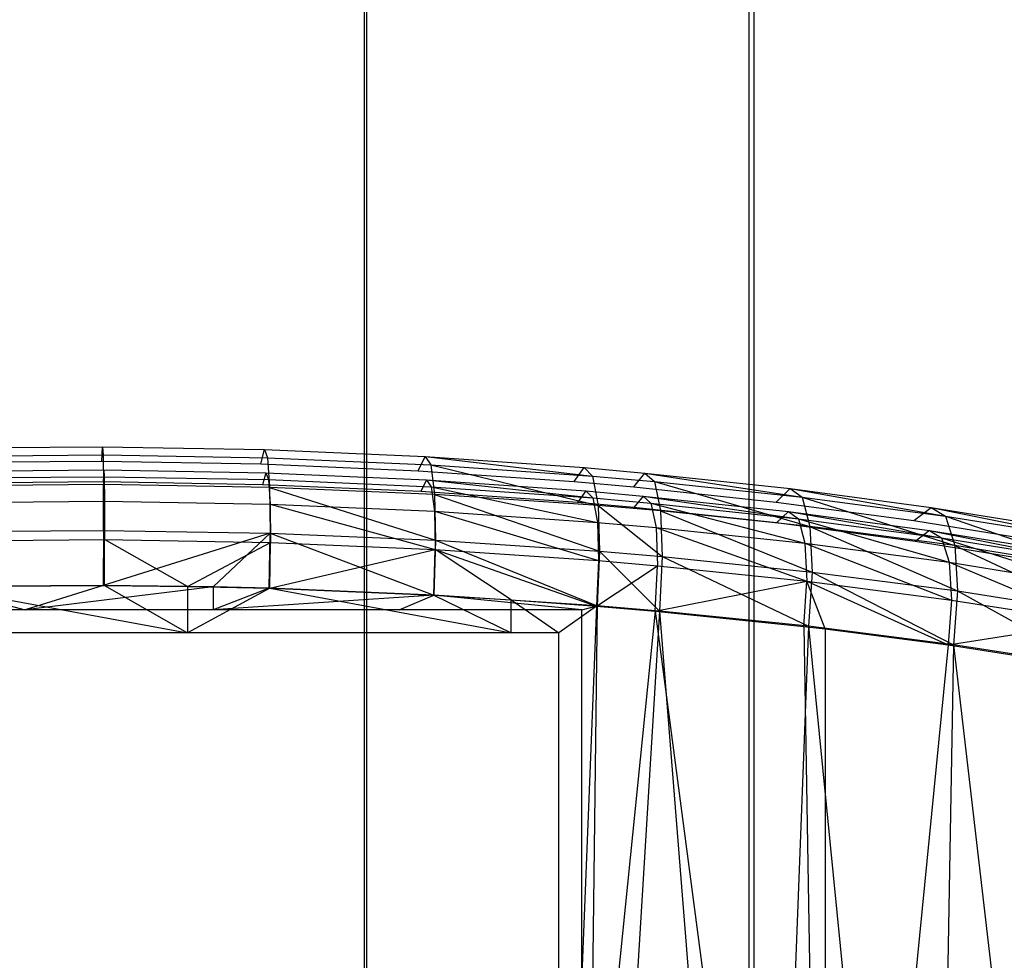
# Model space of a CAD drawing. Extents: x 0.01 to 2.77, y 0.07 to 2.63.
# Tile 23 of 39: x 1.37 to 1.71, y 0.39 to 0.71. Entities that reach past the tile are written whole.
import ezdxf

# ---------------------------------------------------------------- set-up
doc = ezdxf.new("R2010")
doc.units = 0
doc.header["$MEASUREMENT"] = 0
doc.layers.get('0').update_dxf_attribs({"color": 13, "linetype": 'CONTINUOUS'})

# ---------------------------------------------------------------- blocks, each defined once
blk = doc.blocks.new('AVA_LED_PM_STL')
at = {"color": 0}
for p, q in [((1.49163, 2.62686, 0.31367), (1.49163, 0.22528, 0.31367)), ((1.49163, 2.62686, 0.31367), (1.49163, 0.22528, 0.31367)), ((1.49163, 2.62686, 2.46979), (1.49163, 0.22528, 2.46979)), ((1.49163, 2.62686, 2.46979), (1.49163, 0.22528, 2.46979)), ((1.62335, 2.62686, 0.33412), (1.62335, 0.22528, 0.33412)), ((1.62335, 2.62686, 0.33412), (1.62335, 0.22528, 0.33412)), ((1.62335, 2.62686, 2.44934), (1.62335, 0.22528, 2.44934)), ((1.62335, 2.62686, 2.44934), (1.62335, 0.22528, 2.44934)), ((1.4909, 2.60717, 2.46195), (1.4909, 0.21741, 2.46195)), ((1.4909, 2.60717, 2.46195), (1.4909, 0.21741, 2.46195)), ((1.4909, 2.60717, 0.32151), (1.4909, 0.21741, 0.32151)), ((1.4909, 2.60717, 0.32151), (1.4909, 0.21741, 0.32151)), ((1.62167, 2.60717, 2.44165), (1.62167, 0.21741, 2.44165)), ((1.62167, 2.60717, 2.44165), (1.62167, 0.21741, 2.44165)), ((1.62167, 2.60717, 0.34181), (1.62167, 0.21741, 0.34181)), ((1.62167, 2.60717, 0.34181), (1.62167, 0.21741, 0.34181)), ((1.3465, 0.56134, 1.54562), (1.40188, 0.56179, 1.54653)), ((1.3465, 0.56134, 1.54562), (1.40188, 0.56179, 1.54653)), ((1.40168, 0.55691, 1.52809), (1.40188, 0.56179, 1.54653)), ((1.40168, 0.55691, 1.52809), (1.40188, 0.56179, 1.54653)), ((1.40188, 0.56179, 1.54653), (1.45693, 0.56083, 1.54459)), ((1.40188, 0.56179, 1.54653), (1.45693, 0.56083, 1.54459)), ((1.40188, 0.56179, 1.54653), (1.40204, 0.55899, 1.5654)), ((1.40188, 0.56179, 1.54653), (1.40204, 0.55899, 1.5654)), ((1.45566, 0.55596, 1.52619), (1.45693, 0.56083, 1.54459)), ((1.45566, 0.55596, 1.52619), (1.45693, 0.56083, 1.54459)), ((1.45693, 0.56083, 1.54459), (1.51157, 0.55846, 1.53982)), ((1.45693, 0.56083, 1.54459), (1.51157, 0.55846, 1.53982)), ((1.45693, 0.56083, 1.54459), (1.45799, 0.55802, 1.56342)), ((1.45693, 0.56083, 1.54459), (1.45799, 0.55802, 1.56342)), ((1.34577, 0.55853, 1.56447), (1.40204, 0.55899, 1.5654)), ((1.34577, 0.55853, 1.56447), (1.40204, 0.55899, 1.5654)), ((1.34738, 0.55646, 1.5272), (1.40168, 0.55691, 1.52809)), ((1.34738, 0.55646, 1.5272), (1.40168, 0.55691, 1.52809)), ((1.40168, 0.55691, 1.52809), (1.45566, 0.55596, 1.52619)), ((1.40168, 0.55691, 1.52809), (1.45566, 0.55596, 1.52619)), ((1.40204, 0.55899, 1.5654), (1.45799, 0.55802, 1.56342)), ((1.40204, 0.55899, 1.5654), (1.45799, 0.55802, 1.56342)), ((1.40204, 0.55899, 1.5654), (1.40215, 0.54895, 1.58162)), ((1.40204, 0.55899, 1.5654), (1.40215, 0.54895, 1.58162)), ((1.45799, 0.55802, 1.56342), (1.51353, 0.55563, 1.55856)), ((1.45799, 0.55802, 1.56342), (1.51353, 0.55563, 1.55856)), ((1.45799, 0.55802, 1.56342), (1.45867, 0.54798, 1.57962)), ((1.45799, 0.55802, 1.56342), (1.45867, 0.54798, 1.57962)), ((1.50923, 0.55364, 1.52154), (1.51157, 0.55846, 1.53982)), ((1.50923, 0.55364, 1.52154), (1.51157, 0.55846, 1.53982)), ((1.51157, 0.55846, 1.53982), (1.56571, 0.55469, 1.53222)), ((1.51157, 0.55846, 1.53982), (1.56571, 0.55469, 1.53222)), ((1.51157, 0.55846, 1.53982), (1.56857, 0.55182, 1.5508)), ((1.51157, 0.55846, 1.53982), (1.56857, 0.55182, 1.5508)), ((1.51157, 0.55846, 1.53982), (1.51353, 0.55563, 1.55856)), ((1.51157, 0.55846, 1.53982), (1.51353, 0.55563, 1.55856)), ((1.34687, 0.55349, 1.54607), (1.40229, 0.55393, 1.54696)), ((1.34687, 0.55349, 1.54607), (1.40229, 0.55393, 1.54696)), ((1.40229, 0.55393, 1.54696), (1.40212, 0.54986, 1.53159)), ((1.40229, 0.55393, 1.54696), (1.40212, 0.54986, 1.53159)), ((1.40229, 0.55393, 1.54696), (1.40244, 0.55159, 1.56269)), ((1.40229, 0.55393, 1.54696), (1.40244, 0.55159, 1.56269)), ((1.40229, 0.55393, 1.54696), (1.45738, 0.55295, 1.54499)), ((1.40229, 0.55393, 1.54696), (1.45738, 0.55295, 1.54499)), ((1.45566, 0.55596, 1.52619), (1.50923, 0.55364, 1.52154)), ((1.45566, 0.55596, 1.52619), (1.50923, 0.55364, 1.52154)), ((1.45738, 0.55295, 1.54499), (1.45631, 0.54889, 1.52966)), ((1.45738, 0.55295, 1.54499), (1.45631, 0.54889, 1.52966)), ((1.45738, 0.55295, 1.54499), (1.45827, 0.55061, 1.56069)), ((1.45738, 0.55295, 1.54499), (1.45827, 0.55061, 1.56069)), ((1.45738, 0.55295, 1.54499), (1.51205, 0.55056, 1.54019)), ((1.45738, 0.55295, 1.54499), (1.51205, 0.55056, 1.54019)), ((1.50923, 0.55364, 1.52154), (1.5623, 0.54995, 1.51413)), ((1.50923, 0.55364, 1.52154), (1.5623, 0.54995, 1.51413)), ((1.51353, 0.55563, 1.55856), (1.56857, 0.55182, 1.5508)), ((1.51353, 0.55563, 1.55856), (1.56857, 0.55182, 1.5508)), ((1.51353, 0.55563, 1.55856), (1.57041, 0.54179, 1.56686)), ((1.51353, 0.55563, 1.55856), (1.57041, 0.54179, 1.56686)), ((1.51353, 0.55563, 1.55856), (1.51478, 0.54559, 1.5747)), ((1.51353, 0.55563, 1.55856), (1.51478, 0.54559, 1.5747)), ((1.5623, 0.54995, 1.51413), (1.56571, 0.55469, 1.53222)), ((1.5623, 0.54995, 1.51413), (1.56571, 0.55469, 1.53222)), ((1.56571, 0.55469, 1.53222), (1.58638, 0.55286, 1.52854)), ((1.56571, 0.55469, 1.53222), (1.58638, 0.55286, 1.52854)), ((1.56571, 0.55469, 1.53222), (1.56857, 0.55182, 1.5508)), ((1.56571, 0.55469, 1.53222), (1.56857, 0.55182, 1.5508)), ((1.58256, 0.54816, 1.51054), (1.58638, 0.55286, 1.52854)), ((1.58256, 0.54816, 1.51054), (1.58638, 0.55286, 1.52854)), ((1.58638, 0.55286, 1.52854), (1.63578, 0.54759, 1.51791)), ((1.58638, 0.55286, 1.52854), (1.63578, 0.54759, 1.51791)), ((1.58638, 0.55286, 1.52854), (1.63983, 0.54464, 1.53619)), ((1.58638, 0.55286, 1.52854), (1.63983, 0.54464, 1.53619)), ((1.58638, 0.55286, 1.52854), (1.58959, 0.54997, 1.54705)), ((1.58638, 0.55286, 1.52854), (1.58959, 0.54997, 1.54705)), ((1.34626, 0.55115, 1.56178), (1.40244, 0.55159, 1.56269)), ((1.34626, 0.55115, 1.56178), (1.40244, 0.55159, 1.56269)), ((1.40212, 0.54986, 1.53159), (1.3476, 0.54942, 1.53072)), ((1.40212, 0.54986, 1.53159), (1.3476, 0.54942, 1.53072)), ((1.45631, 0.54889, 1.52966), (1.40212, 0.54986, 1.53159)), ((1.45631, 0.54889, 1.52966), (1.40212, 0.54986, 1.53159)), ((1.40244, 0.55159, 1.56269), (1.40253, 0.54323, 1.57621)), ((1.40244, 0.55159, 1.56269), (1.40253, 0.54323, 1.57621)), ((1.40244, 0.55159, 1.56269), (1.45827, 0.55061, 1.56069)), ((1.40244, 0.55159, 1.56269), (1.45827, 0.55061, 1.56069)), ((1.45827, 0.55061, 1.56069), (1.45885, 0.54224, 1.57419)), ((1.45827, 0.55061, 1.56069), (1.45885, 0.54224, 1.57419)), ((1.45827, 0.55061, 1.56069), (1.5137, 0.5482, 1.5558)), ((1.45827, 0.55061, 1.56069), (1.5137, 0.5482, 1.5558)), ((1.51205, 0.55056, 1.54019), (1.51009, 0.54655, 1.52495)), ((1.51205, 0.55056, 1.54019), (1.51009, 0.54655, 1.52495)), ((1.51205, 0.55056, 1.54019), (1.5137, 0.5482, 1.5558)), ((1.51205, 0.55056, 1.54019), (1.5137, 0.5482, 1.5558)), ((1.51205, 0.55056, 1.54019), (1.56862, 0.54437, 1.54802)), ((1.51205, 0.55056, 1.54019), (1.56862, 0.54437, 1.54802)), ((1.51205, 0.55056, 1.54019), (1.56623, 0.54676, 1.53254)), ((1.51205, 0.55056, 1.54019), (1.56623, 0.54676, 1.53254)), ((1.5623, 0.54995, 1.51413), (1.58256, 0.54816, 1.51054)), ((1.5623, 0.54995, 1.51413), (1.58256, 0.54816, 1.51054)), ((1.56857, 0.55182, 1.5508), (1.58959, 0.54997, 1.54705)), ((1.56857, 0.55182, 1.5508), (1.58959, 0.54997, 1.54705)), ((1.56857, 0.55182, 1.5508), (1.57041, 0.54179, 1.56686)), ((1.56857, 0.55182, 1.5508), (1.57041, 0.54179, 1.56686)), ((1.58959, 0.54997, 1.54705), (1.63983, 0.54464, 1.53619)), ((1.58959, 0.54997, 1.54705), (1.63983, 0.54464, 1.53619)), ((1.58959, 0.54997, 1.54705), (1.64245, 0.53462, 1.55207)), ((1.58959, 0.54997, 1.54705), (1.64245, 0.53462, 1.55207)), ((1.58959, 0.54997, 1.54705), (1.59166, 0.53995, 1.56305)), ((1.58959, 0.54997, 1.54705), (1.59166, 0.53995, 1.56305)), ((1.40215, 0.54895, 1.58162), (1.34529, 0.5485, 1.58069)), ((1.40215, 0.54895, 1.58162), (1.34529, 0.5485, 1.58069)), ((1.40218, 0.53331, 1.59255), (1.40215, 0.54895, 1.58162)), ((1.45867, 0.54798, 1.57962), (1.40215, 0.54895, 1.58162)), ((1.40218, 0.53331, 1.59255), (1.40215, 0.54895, 1.58162)), ((1.45867, 0.54798, 1.57962), (1.40215, 0.54895, 1.58162)), ((1.51009, 0.54655, 1.52495), (1.45631, 0.54889, 1.52966)), ((1.51009, 0.54655, 1.52495), (1.45631, 0.54889, 1.52966)), ((1.51478, 0.54559, 1.5747), (1.45867, 0.54798, 1.57962)), ((1.45867, 0.54798, 1.57962), (1.51514, 0.52999, 1.58563)), ((1.45867, 0.54798, 1.57962), (1.51514, 0.52999, 1.58563)), ((1.45867, 0.54798, 1.57962), (1.45886, 0.53235, 1.59055)), ((1.45867, 0.54798, 1.57962), (1.45886, 0.53235, 1.59055)), ((1.51478, 0.54559, 1.5747), (1.45867, 0.54798, 1.57962)), ((1.56337, 0.54281, 1.51746), (1.51009, 0.54655, 1.52495)), ((1.56337, 0.54281, 1.51746), (1.51009, 0.54655, 1.52495)), ((1.5137, 0.5482, 1.5558), (1.51475, 0.53984, 1.56925)), ((1.5137, 0.5482, 1.5558), (1.51475, 0.53984, 1.56925)), ((1.5137, 0.5482, 1.5558), (1.57017, 0.53601, 1.5614)), ((1.5137, 0.5482, 1.5558), (1.57017, 0.53601, 1.5614)), ((1.5137, 0.5482, 1.5558), (1.56862, 0.54437, 1.54802)), ((1.5137, 0.5482, 1.5558), (1.56862, 0.54437, 1.54802)), ((1.56623, 0.54676, 1.53254), (1.56337, 0.54281, 1.51746)), ((1.56623, 0.54676, 1.53254), (1.56337, 0.54281, 1.51746)), ((1.56623, 0.54676, 1.53254), (1.56862, 0.54437, 1.54802)), ((1.56623, 0.54676, 1.53254), (1.56862, 0.54437, 1.54802)), ((1.56623, 0.54676, 1.53254), (1.58574, 0.54503, 1.52906)), ((1.56623, 0.54676, 1.53254), (1.58574, 0.54503, 1.52906)), ((1.58256, 0.54816, 1.51054), (1.63096, 0.54299, 1.50017)), ((1.58256, 0.54816, 1.51054), (1.63096, 0.54299, 1.50017)), ((1.63096, 0.54299, 1.50017), (1.63578, 0.54759, 1.51791)), ((1.63096, 0.54299, 1.50017), (1.63578, 0.54759, 1.51791)), ((1.63578, 0.54759, 1.51791), (1.68369, 0.54117, 1.505)), ((1.63578, 0.54759, 1.51791), (1.68369, 0.54117, 1.505)), ((1.63578, 0.54759, 1.51791), (1.68858, 0.53816, 1.523)), ((1.63578, 0.54759, 1.51791), (1.68858, 0.53816, 1.523)), ((1.63578, 0.54759, 1.51791), (1.63983, 0.54464, 1.53619)), ((1.63578, 0.54759, 1.51791), (1.63983, 0.54464, 1.53619)), ((1.34587, 0.54278, 1.57529), (1.40253, 0.54323, 1.57621)), ((1.34587, 0.54278, 1.57529), (1.40253, 0.54323, 1.57621)), ((1.40253, 0.54323, 1.57621), (1.40255, 0.53019, 1.58532)), ((1.40253, 0.54323, 1.57621), (1.40255, 0.53019, 1.58532)), ((1.40253, 0.54323, 1.57621), (1.45885, 0.54224, 1.57419)), ((1.40253, 0.54323, 1.57621), (1.45885, 0.54224, 1.57419)), ((1.57041, 0.54179, 1.56686), (1.51478, 0.54559, 1.5747)), ((1.51478, 0.54559, 1.5747), (1.57094, 0.52623, 1.57778)), ((1.51478, 0.54559, 1.5747), (1.57094, 0.52623, 1.57778)), ((1.51478, 0.54559, 1.5747), (1.51514, 0.52999, 1.58563)), ((1.51478, 0.54559, 1.5747), (1.51514, 0.52999, 1.58563)), ((1.57041, 0.54179, 1.56686), (1.51478, 0.54559, 1.5747)), ((1.58256, 0.54111, 1.51405), (1.56337, 0.54281, 1.51746)), ((1.58256, 0.54111, 1.51405), (1.56337, 0.54281, 1.51746)), ((1.56862, 0.54437, 1.54802), (1.57017, 0.53601, 1.5614)), ((1.56862, 0.54437, 1.54802), (1.57017, 0.53601, 1.5614)), ((1.56862, 0.54437, 1.54802), (1.58842, 0.54262, 1.54448)), ((1.56862, 0.54437, 1.54802), (1.58842, 0.54262, 1.54448)), ((1.58574, 0.54503, 1.52906), (1.58256, 0.54111, 1.51405)), ((1.58574, 0.54503, 1.52906), (1.58256, 0.54111, 1.51405)), ((1.58574, 0.54503, 1.52906), (1.58842, 0.54262, 1.54448)), ((1.58574, 0.54503, 1.52906), (1.58842, 0.54262, 1.54448)), ((1.58574, 0.54503, 1.52906), (1.63856, 0.53729, 1.53365)), ((1.58574, 0.54503, 1.52906), (1.63856, 0.53729, 1.53365)), ((1.58574, 0.54503, 1.52906), (1.63518, 0.53975, 1.51842)), ((1.58574, 0.54503, 1.52906), (1.63518, 0.53975, 1.51842)), ((1.58842, 0.54262, 1.54448), (1.59014, 0.53427, 1.55782)), ((1.58842, 0.54262, 1.54448), (1.59014, 0.53427, 1.55782)), ((1.58842, 0.54262, 1.54448), (1.64074, 0.52895, 1.54688)), ((1.58842, 0.54262, 1.54448), (1.64074, 0.52895, 1.54688)), ((1.58842, 0.54262, 1.54448), (1.63856, 0.53729, 1.53365)), ((1.58842, 0.54262, 1.54448), (1.63856, 0.53729, 1.53365)), ((1.63096, 0.54299, 1.50017), (1.67787, 0.53671, 1.48759)), ((1.63096, 0.54299, 1.50017), (1.67787, 0.53671, 1.48759)), ((1.63983, 0.54464, 1.53619), (1.68858, 0.53816, 1.523)), ((1.63983, 0.54464, 1.53619), (1.68858, 0.53816, 1.523)), ((1.63983, 0.54464, 1.53619), (1.69175, 0.52816, 1.5387)), ((1.63983, 0.54464, 1.53619), (1.69175, 0.52816, 1.5387)), ((1.63983, 0.54464, 1.53619), (1.64245, 0.53462, 1.55207)), ((1.63983, 0.54464, 1.53619), (1.64245, 0.53462, 1.55207)), ((1.45885, 0.54224, 1.57419), (1.45901, 0.52922, 1.58329)), ((1.45885, 0.54224, 1.57419), (1.45901, 0.52922, 1.58329)), ((1.45885, 0.54224, 1.57419), (1.51505, 0.52684, 1.57836)), ((1.45885, 0.54224, 1.57419), (1.51505, 0.52684, 1.57836)), ((1.45885, 0.54224, 1.57419), (1.51475, 0.53984, 1.56925)), ((1.45885, 0.54224, 1.57419), (1.51475, 0.53984, 1.56925)), ((1.51475, 0.53984, 1.56925), (1.51505, 0.52684, 1.57836)), ((1.51475, 0.53984, 1.56925), (1.51505, 0.52684, 1.57836)), ((1.51475, 0.53984, 1.56925), (1.57061, 0.52305, 1.5705)), ((1.51475, 0.53984, 1.56925), (1.57061, 0.52305, 1.5705)), ((1.51475, 0.53984, 1.56925), (1.57017, 0.53601, 1.5614)), ((1.51475, 0.53984, 1.56925), (1.57017, 0.53601, 1.5614)), ((1.59166, 0.53995, 1.56305), (1.57041, 0.54179, 1.56686)), ((1.57041, 0.54179, 1.56686), (1.59225, 0.52441, 1.57398)), ((1.57041, 0.54179, 1.56686), (1.59225, 0.52441, 1.57398)), ((1.57041, 0.54179, 1.56686), (1.57094, 0.52623, 1.57778)), ((1.57041, 0.54179, 1.56686), (1.57094, 0.52623, 1.57778)), ((1.59166, 0.53995, 1.56305), (1.57041, 0.54179, 1.56686)), ((1.63116, 0.53592, 1.50364), (1.58256, 0.54111, 1.51405)), ((1.63116, 0.53592, 1.50364), (1.58256, 0.54111, 1.51405)), ((1.64245, 0.53462, 1.55207), (1.59166, 0.53995, 1.56305)), ((1.59166, 0.53995, 1.56305), (1.64323, 0.51915, 1.56298)), ((1.59166, 0.53995, 1.56305), (1.64323, 0.51915, 1.56298)), ((1.59166, 0.53995, 1.56305), (1.59225, 0.52441, 1.57398)), ((1.59166, 0.53995, 1.56305), (1.59225, 0.52441, 1.57398)), ((1.64245, 0.53462, 1.55207), (1.59166, 0.53995, 1.56305)), ((1.63518, 0.53975, 1.51842), (1.63116, 0.53592, 1.50364)), ((1.63518, 0.53975, 1.51842), (1.63116, 0.53592, 1.50364)), ((1.63518, 0.53975, 1.51842), (1.63856, 0.53729, 1.53365)), ((1.63518, 0.53975, 1.51842), (1.63856, 0.53729, 1.53365)), ((1.63518, 0.53975, 1.51842), (1.6872, 0.53081, 1.52049)), ((1.63518, 0.53975, 1.51842), (1.6872, 0.53081, 1.52049)), ((1.63518, 0.53975, 1.51842), (1.68312, 0.53333, 1.50549)), ((1.63518, 0.53975, 1.51842), (1.68312, 0.53333, 1.50549)), ((1.67787, 0.53671, 1.48759), (1.68369, 0.54117, 1.505)), ((1.67787, 0.53671, 1.48759), (1.68369, 0.54117, 1.505)), ((1.68369, 0.54117, 1.505), (1.73004, 0.53365, 1.48984)), ((1.68369, 0.54117, 1.505), (1.73004, 0.53365, 1.48984)), ((1.68369, 0.54117, 1.505), (1.73577, 0.53056, 1.50749)), ((1.68369, 0.54117, 1.505), (1.73577, 0.53056, 1.50749)), ((1.68369, 0.54117, 1.505), (1.68858, 0.53816, 1.523)), ((1.68369, 0.54117, 1.505), (1.68858, 0.53816, 1.523)), ((1.57017, 0.53601, 1.5614), (1.57061, 0.52305, 1.5705)), ((1.57017, 0.53601, 1.5614), (1.57061, 0.52305, 1.5705)), ((1.57017, 0.53601, 1.5614), (1.59014, 0.53427, 1.55782)), ((1.57017, 0.53601, 1.5614), (1.59014, 0.53427, 1.55782)), ((1.67826, 0.52961, 1.49099), (1.63116, 0.53592, 1.50364)), ((1.67826, 0.52961, 1.49099), (1.63116, 0.53592, 1.50364)), ((1.63856, 0.53729, 1.53365), (1.64074, 0.52895, 1.54688)), ((1.63856, 0.53729, 1.53365), (1.64074, 0.52895, 1.54688)), ((1.63856, 0.53729, 1.53365), (1.68985, 0.52248, 1.53357)), ((1.63856, 0.53729, 1.53365), (1.68985, 0.52248, 1.53357)), ((1.63856, 0.53729, 1.53365), (1.6872, 0.53081, 1.52049)), ((1.63856, 0.53729, 1.53365), (1.6872, 0.53081, 1.52049)), ((1.67787, 0.53671, 1.48759), (1.72324, 0.52936, 1.47283)), ((1.67787, 0.53671, 1.48759), (1.72324, 0.52936, 1.47283)), ((1.68858, 0.53816, 1.523), (1.73577, 0.53056, 1.50749)), ((1.68858, 0.53816, 1.523), (1.73577, 0.53056, 1.50749)), ((1.68858, 0.53816, 1.523), (1.7395, 0.52056, 1.52299)), ((1.68858, 0.53816, 1.523), (1.7395, 0.52056, 1.52299)), ((1.68858, 0.53816, 1.523), (1.69175, 0.52816, 1.5387)), ((1.68858, 0.53816, 1.523), (1.69175, 0.52816, 1.5387)), ((1.34516, 0.53286, 1.59162), (1.40218, 0.53331, 1.59255)), ((1.34516, 0.53286, 1.59162), (1.40218, 0.53331, 1.59255)), ((1.40218, 0.53331, 1.59255), (1.40213, 0.51462, 1.59641)), ((1.40218, 0.53331, 1.59255), (1.40213, 0.51462, 1.59641)), ((1.40218, 0.53331, 1.59255), (1.45886, 0.53235, 1.59055)), ((1.40218, 0.53331, 1.59255), (1.45886, 0.53235, 1.59055)), ((1.59014, 0.53427, 1.55782), (1.59064, 0.52132, 1.56692)), ((1.59014, 0.53427, 1.55782), (1.59064, 0.52132, 1.56692)), ((1.59014, 0.53427, 1.55782), (1.64139, 0.51605, 1.55598)), ((1.59014, 0.53427, 1.55782), (1.64139, 0.51605, 1.55598)), ((1.59014, 0.53427, 1.55782), (1.64074, 0.52895, 1.54688)), ((1.59014, 0.53427, 1.55782), (1.64074, 0.52895, 1.54688)), ((1.69175, 0.52816, 1.5387), (1.64245, 0.53462, 1.55207)), ((1.64245, 0.53462, 1.55207), (1.69271, 0.51276, 1.54961)), ((1.64245, 0.53462, 1.55207), (1.69271, 0.51276, 1.54961)), ((1.64245, 0.53462, 1.55207), (1.64323, 0.51915, 1.56298)), ((1.64245, 0.53462, 1.55207), (1.64323, 0.51915, 1.56298)), ((1.69175, 0.52816, 1.5387), (1.64245, 0.53462, 1.55207)), ((1.68312, 0.53333, 1.50549), (1.67826, 0.52961, 1.49099)), ((1.68312, 0.53333, 1.50549), (1.67826, 0.52961, 1.49099)), ((1.68312, 0.53333, 1.50549), (1.6872, 0.53081, 1.52049)), ((1.68312, 0.53333, 1.50549), (1.6872, 0.53081, 1.52049)), ((1.68312, 0.53333, 1.50549), (1.73427, 0.5232, 1.50502)), ((1.68312, 0.53333, 1.50549), (1.73427, 0.5232, 1.50502)), ((1.68312, 0.53333, 1.50549), (1.72949, 0.52578, 1.49031)), ((1.68312, 0.53333, 1.50549), (1.72949, 0.52578, 1.49031)), ((1.34576, 0.52975, 1.5844), (1.40255, 0.53019, 1.58532)), ((1.34576, 0.52975, 1.5844), (1.40255, 0.53019, 1.58532)), ((1.45886, 0.53235, 1.59055), (1.40213, 0.51462, 1.59641)), ((1.45886, 0.53235, 1.59055), (1.40213, 0.51462, 1.59641)), ((1.40251, 0.51462, 1.58853), (1.40255, 0.53019, 1.58532)), ((1.40251, 0.51462, 1.58853), (1.40255, 0.53019, 1.58532)), ((1.43079, 0.51431, 1.58788), (1.40255, 0.53019, 1.58532)), ((1.40255, 0.53019, 1.58532), (1.45901, 0.52922, 1.58329)), ((1.43079, 0.51431, 1.58788), (1.40255, 0.53019, 1.58532)), ((1.40255, 0.53019, 1.58532), (1.45901, 0.52922, 1.58329)), ((1.43079, 0.51431, 1.58788), (1.45901, 0.52922, 1.58329)), ((1.43079, 0.51431, 1.58788), (1.45901, 0.52922, 1.58329)), ((1.43948, 0.51415, 1.59542), (1.45886, 0.53235, 1.59055)), ((1.43948, 0.51415, 1.59542), (1.45886, 0.53235, 1.59055)), ((1.45853, 0.51368, 1.59443), (1.45886, 0.53235, 1.59055)), ((1.45853, 0.51368, 1.59443), (1.45886, 0.53235, 1.59055)), ((1.45873, 0.51366, 1.58653), (1.45901, 0.52922, 1.58329)), ((1.45873, 0.51366, 1.58653), (1.45901, 0.52922, 1.58329)), ((1.45886, 0.53235, 1.59055), (1.51514, 0.52999, 1.58563)), ((1.45886, 0.53235, 1.59055), (1.51514, 0.52999, 1.58563)), ((1.45886, 0.53235, 1.59055), (1.51454, 0.51136, 1.58956)), ((1.45886, 0.53235, 1.59055), (1.51454, 0.51136, 1.58956)), ((1.45901, 0.52922, 1.58329), (1.51505, 0.52684, 1.57836)), ((1.45901, 0.52922, 1.58329), (1.51505, 0.52684, 1.57836)), ((1.51514, 0.52999, 1.58563), (1.51454, 0.51136, 1.58956)), ((1.51514, 0.52999, 1.58563), (1.51454, 0.51136, 1.58956)), ((1.51514, 0.52999, 1.58563), (1.57094, 0.52623, 1.57778)), ((1.51514, 0.52999, 1.58563), (1.57094, 0.52623, 1.57778)), ((1.51514, 0.52999, 1.58563), (1.57007, 0.50767, 1.58181)), ((1.51514, 0.52999, 1.58563), (1.57007, 0.50767, 1.58181)), ((1.72381, 0.52221, 1.47614), (1.67826, 0.52961, 1.49099)), ((1.72381, 0.52221, 1.47614), (1.67826, 0.52961, 1.49099)), ((1.6872, 0.53081, 1.52049), (1.68985, 0.52248, 1.53357)), ((1.6872, 0.53081, 1.52049), (1.68985, 0.52248, 1.53357)), ((1.6872, 0.53081, 1.52049), (1.73739, 0.51488, 1.51793)), ((1.6872, 0.53081, 1.52049), (1.73739, 0.51488, 1.51793)), ((1.6872, 0.53081, 1.52049), (1.73427, 0.5232, 1.50502)), ((1.6872, 0.53081, 1.52049), (1.73427, 0.5232, 1.50502)), ((1.45873, 0.51366, 1.58653), (1.51505, 0.52684, 1.57836)), ((1.45873, 0.51366, 1.58653), (1.51505, 0.52684, 1.57836)), ((1.51454, 0.51131, 1.58164), (1.51505, 0.52684, 1.57836)), ((1.51454, 0.51131, 1.58164), (1.51505, 0.52684, 1.57836)), ((1.5409, 0.50971, 1.5783), (1.51505, 0.52684, 1.57836)), ((1.51505, 0.52684, 1.57836), (1.56988, 0.50758, 1.57386)), ((1.51505, 0.52684, 1.57836), (1.56988, 0.50758, 1.57386)), ((1.51505, 0.52684, 1.57836), (1.57061, 0.52305, 1.5705)), ((1.5409, 0.50971, 1.5783), (1.51505, 0.52684, 1.57836)), ((1.51505, 0.52684, 1.57836), (1.57061, 0.52305, 1.5705)), ((1.57094, 0.52623, 1.57778), (1.57007, 0.50767, 1.58181)), ((1.57094, 0.52623, 1.57778), (1.57007, 0.50767, 1.58181)), ((1.57094, 0.52623, 1.57778), (1.59225, 0.52441, 1.57398)), ((1.57094, 0.52623, 1.57778), (1.59225, 0.52441, 1.57398)), ((1.57094, 0.52623, 1.57778), (1.59128, 0.50588, 1.57805)), ((1.57094, 0.52623, 1.57778), (1.59128, 0.50588, 1.57805)), ((1.64074, 0.52895, 1.54688), (1.64139, 0.51605, 1.55598)), ((1.64074, 0.52895, 1.54688), (1.64139, 0.51605, 1.55598)), ((1.64074, 0.52895, 1.54688), (1.69064, 0.50965, 1.54266)), ((1.64074, 0.52895, 1.54688), (1.69064, 0.50965, 1.54266)), ((1.64074, 0.52895, 1.54688), (1.68985, 0.52248, 1.53357)), ((1.64074, 0.52895, 1.54688), (1.68985, 0.52248, 1.53357)), ((1.7395, 0.52056, 1.52299), (1.69175, 0.52816, 1.5387)), ((1.69175, 0.52816, 1.5387), (1.74066, 0.50526, 1.53388)), ((1.69175, 0.52816, 1.5387), (1.74066, 0.50526, 1.53388)), ((1.69175, 0.52816, 1.5387), (1.69271, 0.51276, 1.54961)), ((1.69175, 0.52816, 1.5387), (1.69271, 0.51276, 1.54961)), ((1.7395, 0.52056, 1.52299), (1.69175, 0.52816, 1.5387)), ((1.57061, 0.52305, 1.5705), (1.56988, 0.50758, 1.57386)), ((1.57061, 0.52305, 1.5705), (1.56988, 0.50758, 1.57386)), ((1.57061, 0.52305, 1.5705), (1.59064, 0.52132, 1.56692)), ((1.57061, 0.52305, 1.5705), (1.59064, 0.52132, 1.56692)), ((1.59225, 0.52441, 1.57398), (1.59128, 0.50588, 1.57805)), ((1.59225, 0.52441, 1.57398), (1.59128, 0.50588, 1.57805)), ((1.59225, 0.52441, 1.57398), (1.64323, 0.51915, 1.56298)), ((1.59225, 0.52441, 1.57398), (1.64323, 0.51915, 1.56298)), ((1.59225, 0.52441, 1.57398), (1.64202, 0.50071, 1.56718)), ((1.59225, 0.52441, 1.57398), (1.64202, 0.50071, 1.56718)), ((1.68985, 0.52248, 1.53357), (1.69064, 0.50965, 1.54266)), ((1.68985, 0.52248, 1.53357), (1.69064, 0.50965, 1.54266)), ((1.68985, 0.52248, 1.53357), (1.73836, 0.50213, 1.527)), ((1.68985, 0.52248, 1.53357), (1.73836, 0.50213, 1.527)), ((1.68985, 0.52248, 1.53357), (1.73739, 0.51488, 1.51793)), ((1.68985, 0.52248, 1.53357), (1.73739, 0.51488, 1.51793)), ((1.56988, 0.50758, 1.57386), (1.59064, 0.52132, 1.56692)), ((1.56988, 0.50758, 1.57386), (1.59064, 0.52132, 1.56692)), ((1.58983, 0.50588, 1.57031), (1.59064, 0.52132, 1.56692)), ((1.58983, 0.50588, 1.57031), (1.59064, 0.52132, 1.56692)), ((1.59064, 0.52132, 1.56692), (1.64139, 0.51605, 1.55598)), ((1.59064, 0.52132, 1.56692), (1.64139, 0.51605, 1.55598)), ((1.64323, 0.51915, 1.56298), (1.64202, 0.50071, 1.56718)), ((1.64323, 0.51915, 1.56298), (1.64202, 0.50071, 1.56718)), ((1.64323, 0.51915, 1.56298), (1.69271, 0.51276, 1.54961)), ((1.64323, 0.51915, 1.56298), (1.69271, 0.51276, 1.54961)), ((1.64323, 0.51915, 1.56298), (1.6913, 0.49443, 1.55396)), ((1.64323, 0.51915, 1.56298), (1.6913, 0.49443, 1.55396)), ((1.58983, 0.50588, 1.57031), (1.64139, 0.51605, 1.55598)), ((1.58983, 0.50588, 1.57031), (1.64139, 0.51605, 1.55598)), ((1.64038, 0.50068, 1.55948), (1.64139, 0.51605, 1.55598)), ((1.64038, 0.50068, 1.55948), (1.64139, 0.51605, 1.55598)), ((1.64771, 0.49982, 1.55768), (1.64139, 0.51605, 1.55598)), ((1.64139, 0.51605, 1.55598), (1.68946, 0.49438, 1.5463)), ((1.64139, 0.51605, 1.55598), (1.68946, 0.49438, 1.5463)), ((1.64139, 0.51605, 1.55598), (1.69064, 0.50965, 1.54266)), ((1.64771, 0.49982, 1.55768), (1.64139, 0.51605, 1.55598)), ((1.64139, 0.51605, 1.55598), (1.69064, 0.50965, 1.54266)), ((1.40213, 0.51462, 1.59641), (1.34539, 0.51418, 1.59548)), ((1.40213, 0.51462, 1.59641), (1.34539, 0.51418, 1.59548)), ((1.34539, 0.51418, 1.59548), (1.37559, 0.50632, 1.59634)), ((1.34539, 0.51418, 1.59548), (1.37559, 0.50632, 1.59634)), ((1.34595, 0.51419, 1.58762), (1.40251, 0.51462, 1.58853)), ((1.34595, 0.51419, 1.58762), (1.40251, 0.51462, 1.58853)), ((1.34595, 0.51419, 1.58762), (1.43079, 0.49844, 1.58788)), ((1.34595, 0.51419, 1.58762), (1.43079, 0.49844, 1.58788)), ((1.40213, 0.51462, 1.59641), (1.37559, 0.50632, 1.59634)), ((1.40213, 0.51462, 1.59641), (1.37559, 0.50632, 1.59634)), ((1.43948, 0.51415, 1.59542), (1.37559, 0.50632, 1.59634)), ((1.43948, 0.51415, 1.59542), (1.37559, 0.50632, 1.59634)), ((1.43948, 0.51415, 1.59542), (1.40213, 0.51462, 1.59641)), ((1.43948, 0.51415, 1.59542), (1.40213, 0.51462, 1.59641)), ((1.40251, 0.51462, 1.58853), (1.43079, 0.49844, 1.58788)), ((1.40251, 0.51462, 1.58853), (1.43079, 0.51431, 1.58788)), ((1.40251, 0.51462, 1.58853), (1.43079, 0.49844, 1.58788)), ((1.40251, 0.51462, 1.58853), (1.43079, 0.51431, 1.58788)), ((1.43079, 0.51431, 1.58788), (1.43079, 0.49844, 1.58788)), ((1.43079, 0.51431, 1.58788), (1.43079, 0.49844, 1.58788)), ((1.43079, 0.51431, 1.58788), (1.45873, 0.51366, 1.58653)), ((1.43079, 0.51431, 1.58788), (1.45873, 0.51366, 1.58653)), ((1.45873, 0.51366, 1.58653), (1.43079, 0.49844, 1.58788)), ((1.45873, 0.51366, 1.58653), (1.43079, 0.49844, 1.58788)), ((1.45853, 0.51368, 1.59443), (1.43948, 0.51415, 1.59542)), ((1.43948, 0.51415, 1.59542), (1.43948, 0.50632, 1.59542)), ((1.43948, 0.51415, 1.59542), (1.43948, 0.50632, 1.59542)), ((1.45853, 0.51368, 1.59443), (1.43948, 0.51415, 1.59542)), ((1.45853, 0.51368, 1.59443), (1.43948, 0.50632, 1.59542)), ((1.45853, 0.51368, 1.59443), (1.43948, 0.50632, 1.59542)), ((1.51454, 0.51136, 1.58956), (1.45853, 0.51368, 1.59443)), ((1.51454, 0.51136, 1.58956), (1.45853, 0.51368, 1.59443)), ((1.45873, 0.51366, 1.58653), (1.54089, 0.49844, 1.5783)), ((1.45873, 0.51366, 1.58653), (1.54089, 0.49844, 1.5783)), ((1.45873, 0.51366, 1.58653), (1.51454, 0.51131, 1.58164)), ((1.45873, 0.51366, 1.58653), (1.51454, 0.51131, 1.58164)), ((1.69271, 0.51276, 1.54961), (1.6913, 0.49443, 1.55396)), ((1.69271, 0.51276, 1.54961), (1.6913, 0.49443, 1.55396)), ((1.69271, 0.51276, 1.54961), (1.74066, 0.50526, 1.53388)), ((1.69271, 0.51276, 1.54961), (1.74066, 0.50526, 1.53388)), ((1.69271, 0.51276, 1.54961), (1.73906, 0.48707, 1.53843)), ((1.69271, 0.51276, 1.54961), (1.73906, 0.48707, 1.53843)), ((1.51454, 0.51136, 1.58956), (1.43948, 0.50632, 1.59542)), ((1.51454, 0.51136, 1.58956), (1.43948, 0.50632, 1.59542)), ((1.5028, 0.50632, 1.59082), (1.51454, 0.51136, 1.58956)), ((1.5028, 0.50632, 1.59082), (1.51454, 0.51136, 1.58956)), ((1.56493, 0.50632, 1.58265), (1.51454, 0.51136, 1.58956)), ((1.56493, 0.50632, 1.58265), (1.51454, 0.51136, 1.58956)), ((1.57007, 0.50767, 1.58181), (1.51454, 0.51136, 1.58956)), ((1.57007, 0.50767, 1.58181), (1.51454, 0.51136, 1.58956)), ((1.51454, 0.51131, 1.58164), (1.54089, 0.49844, 1.5783)), ((1.51454, 0.51131, 1.58164), (1.54089, 0.49844, 1.5783)), ((1.51454, 0.51131, 1.58164), (1.5409, 0.50971, 1.5783)), ((1.51454, 0.51131, 1.58164), (1.5409, 0.50971, 1.5783)), ((1.54089, 0.49844, 1.5783), (1.5409, 0.50971, 1.5783)), ((1.54089, 0.49844, 1.5783), (1.5409, 0.50971, 1.5783)), ((1.5409, 0.50971, 1.5783), (1.55706, 0.49844, 1.57593)), ((1.5409, 0.50971, 1.5783), (1.55706, 0.49844, 1.57593)), ((1.5409, 0.50971, 1.5783), (1.56988, 0.50758, 1.57386)), ((1.5409, 0.50971, 1.5783), (1.56988, 0.50758, 1.57386)), ((1.69064, 0.50965, 1.54266), (1.68946, 0.49438, 1.5463)), ((1.69064, 0.50965, 1.54266), (1.68946, 0.49438, 1.5463)), ((1.69064, 0.50965, 1.54266), (1.73836, 0.50213, 1.527)), ((1.69064, 0.50965, 1.54266), (1.73836, 0.50213, 1.527)), ((1.56493, 0.50632, 1.61614), (1.21854, 0.50632, 1.61614)), ((1.56493, 0.50632, 1.61614), (1.21854, 0.50632, 1.61614)), ((1.37559, 0.50632, 1.59634), (1.31174, 0.50632, 1.59354)), ((1.37559, 0.50632, 1.59634), (1.31174, 0.50632, 1.59354)), ((1.43948, 0.50632, 1.59542), (1.37559, 0.50632, 1.59634)), ((1.43948, 0.50632, 1.59542), (1.37559, 0.50632, 1.59634)), ((1.5028, 0.50632, 1.59082), (1.43948, 0.50632, 1.59542)), ((1.5028, 0.50632, 1.59082), (1.43948, 0.50632, 1.59542)), ((1.56493, 0.50632, 1.58265), (1.5028, 0.50632, 1.59082)), ((1.56493, 0.50632, 1.58265), (1.5028, 0.50632, 1.59082)), ((1.56988, 0.50758, 1.57386), (1.55706, 0.49844, 1.57593)), ((1.56988, 0.50758, 1.57386), (1.55706, 0.49844, 1.57593)), ((1.56988, 0.50758, 1.57386), (1.55706, 0.18348, 1.57593)), ((1.56988, 0.50758, 1.57386), (1.55706, 0.18348, 1.57593)), ((1.58983, 0.50588, 1.57031), (1.55706, 0.18348, 1.57593)), ((1.58983, 0.50588, 1.57031), (1.55706, 0.18348, 1.57593)), ((1.56493, 0.50632, 1.58265), (1.57007, 0.50767, 1.58181)), ((1.56493, 0.50632, 1.58265), (1.57007, 0.50767, 1.58181)), ((1.56493, 0.17561, 1.61614), (1.56493, 0.50632, 1.61614)), ((1.56493, 0.50632, 1.61614), (1.56493, 0.50632, 1.58265)), ((1.56493, 0.17561, 1.61614), (1.56493, 0.50632, 1.61614)), ((1.56493, 0.17561, 1.58265), (1.56493, 0.50632, 1.58265)), ((1.56493, 0.50632, 1.61614), (1.56493, 0.50632, 1.58265)), ((1.56493, 0.17561, 1.58265), (1.56493, 0.50632, 1.58265)), ((1.57007, 0.50767, 1.58181), (1.56502, 0.07568, 1.58264)), ((1.57007, 0.50767, 1.58181), (1.56502, 0.07568, 1.58264)), ((1.59128, 0.50588, 1.57805), (1.56502, 0.07568, 1.58264)), ((1.59128, 0.50588, 1.57805), (1.56502, 0.07568, 1.58264)), ((1.56988, 0.50758, 1.57386), (1.58983, 0.50588, 1.57031)), ((1.56988, 0.50758, 1.57386), (1.58983, 0.50588, 1.57031)), ((1.59128, 0.50588, 1.57805), (1.57007, 0.50767, 1.58181)), ((1.59128, 0.50588, 1.57805), (1.57007, 0.50767, 1.58181)), ((1.58983, 0.50588, 1.57031), (1.6477, 0.0678, 1.55768)), ((1.58983, 0.50588, 1.57031), (1.6477, 0.0678, 1.55768)), ((1.58983, 0.50588, 1.57031), (1.64038, 0.50068, 1.55948)), ((1.58983, 0.50588, 1.57031), (1.64038, 0.50068, 1.55948)), ((1.64202, 0.50071, 1.56718), (1.59128, 0.50588, 1.57805)), ((1.59128, 0.50588, 1.57805), (1.62561, 0.07568, 1.57099)), ((1.59128, 0.50588, 1.57805), (1.62561, 0.07568, 1.57099)), ((1.64202, 0.50071, 1.56718), (1.59128, 0.50588, 1.57805)), ((1.64202, 0.50071, 1.56718), (1.62561, 0.07568, 1.57099)), ((1.64202, 0.50071, 1.56718), (1.62561, 0.07568, 1.57099)), ((1.64038, 0.50068, 1.55948), (1.6477, 0.0678, 1.55768)), ((1.64038, 0.50068, 1.55948), (1.6477, 0.0678, 1.55768)), ((1.64038, 0.50068, 1.55948), (1.64771, 0.49982, 1.55768)), ((1.64038, 0.50068, 1.55948), (1.64771, 0.49982, 1.55768)), ((1.6913, 0.49443, 1.55396), (1.64202, 0.50071, 1.56718)), ((1.64202, 0.50071, 1.56718), (1.68408, 0.07568, 1.55607)), ((1.64202, 0.50071, 1.56718), (1.68408, 0.07568, 1.55607)), ((1.6913, 0.49443, 1.55396), (1.64202, 0.50071, 1.56718)), ((1.64771, 0.49982, 1.55768), (1.6477, 0.0678, 1.55768)), ((1.64771, 0.49982, 1.55768), (1.6477, 0.0678, 1.55768)), ((1.64771, 0.49982, 1.55768), (1.68946, 0.49438, 1.5463)), ((1.64771, 0.49982, 1.55768), (1.68946, 0.49438, 1.5463)), ((1.68946, 0.49438, 1.5463), (1.73836, 0.50213, 1.527)), ((1.68946, 0.49438, 1.5463), (1.73836, 0.50213, 1.527)), ((1.55706, 0.49844, 1.60827), (1.22641, 0.49844, 1.60827)), ((1.55706, 0.49844, 1.60827), (1.22641, 0.49844, 1.60827)), ((1.43079, 0.49844, 1.58788), (1.31983, 0.49844, 1.58621)), ((1.43079, 0.49844, 1.58788), (1.31983, 0.49844, 1.58621)), ((1.54089, 0.49844, 1.5783), (1.43079, 0.49844, 1.58788)), ((1.54089, 0.49844, 1.5783), (1.43079, 0.49844, 1.58788)), ((1.55706, 0.49844, 1.57593), (1.54089, 0.49844, 1.5783)), ((1.55706, 0.49844, 1.57593), (1.54089, 0.49844, 1.5783)), ((1.55706, 0.18348, 1.57593), (1.55706, 0.49844, 1.57593)), ((1.55706, 0.18348, 1.60827), (1.55706, 0.49844, 1.60827)), ((1.55706, 0.49844, 1.60827), (1.55706, 0.49844, 1.57593)), ((1.55706, 0.18348, 1.57593), (1.55706, 0.49844, 1.57593)), ((1.55706, 0.49844, 1.60827), (1.55706, 0.49844, 1.57593)), ((1.55706, 0.18348, 1.60827), (1.55706, 0.49844, 1.60827)), ((1.68946, 0.49438, 1.5463), (1.6477, 0.0678, 1.55768)), ((1.68946, 0.49438, 1.5463), (1.6477, 0.0678, 1.55768)), ((1.6913, 0.49443, 1.55396), (1.68408, 0.07568, 1.55607)), ((1.6913, 0.49443, 1.55396), (1.68408, 0.07568, 1.55607)), ((1.68946, 0.49438, 1.5463), (1.73702, 0.48697, 1.5308)), ((1.68946, 0.49438, 1.5463), (1.73702, 0.48697, 1.5308)), ((1.73906, 0.48707, 1.53843), (1.6913, 0.49443, 1.55396)), ((1.6913, 0.49443, 1.55396), (1.74001, 0.07568, 1.53809)), ((1.6913, 0.49443, 1.55396), (1.74001, 0.07568, 1.53809)), ((1.73906, 0.48707, 1.53843), (1.6913, 0.49443, 1.55396))]:
    blk.add_line(p, q, dxfattribs=at)

msp = doc.modelspace()

# ---------------------------------------------------------------- block references
at = {"color": 250}
msp.add_blockref('AVA_LED_PM_STL', (0, 0), dxfattribs=at)

doc.saveas('drawing.dxf')
